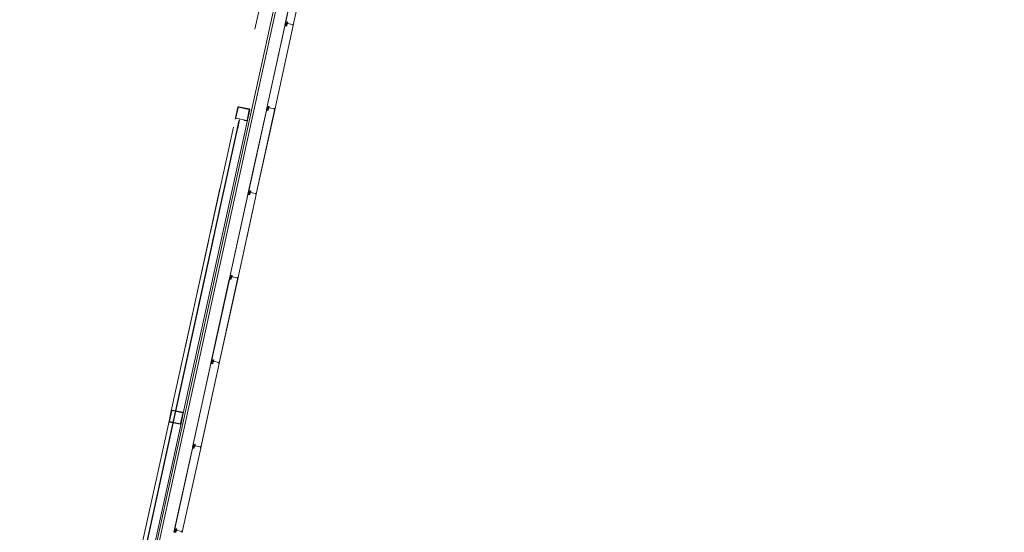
# Model space of a CAD drawing. Header units: metres. Extents: x 233012 to 233264, y 553571 to 554014.
# Tile 66 of 256: x 233053 to 233065, y 553803 to 553809. Entities that reach past the tile are written whole.
import ezdxf

# ---------------------------------------------------------------- set-up
doc = ezdxf.new("R2010")
doc.units = ezdxf.units.M
doc.linetypes.add('NLCS-HIDDEN', pattern=[4, 2, -2])
for name, color, linetype, lineweight in [('A-N---NPP', 251, 'NLCS-HIDDEN', 9), ('A-NA23_vloer', 252, 'Continuous', 0), ('A-NL$1B_3D-modellen_algemeen', 252, 'Continuous', 5), ('A-NL$1B_3D-modellen_algemeen-drsn', 252, 'Continuous', 5)]:
    doc.layers.add(name, color=color, linetype=linetype, lineweight=lineweight)

# ---------------------------------------------------------------- blocks, each defined once
blk = doc.blocks.new('NLRS_41_GM_WPB_waterslag_gen_mie - waterslag-5561632-01_Situatie')
at = {"layer": 'A-NL$1B_3D-modellen_algemeen'}
blk.add_line((36.8, -0.279), (-36.8, -0.279), dxfattribs=at)
blk = doc.blocks.new('NLRS_90_GM_groen wand_mie - NLRS_90_GM_groen wand_mie-7333995-01_Situatie')
at = {"layer": 'A-NL$1B_3D-modellen_algemeen'}
for p, q in [((-5.625, 0.15), (-5.645, 0.15)), ((-2.2, 0.15), (-5.525, 0.15)), ((-1.968, 0.15), (-2.1, 0.15)), ((1.838, 0.15), (-1.838, 0.15)), ((4.11, 0.15), (1.968, 0.15)), ((5.525, 0.15), (4.21, 0.15)), ((5.645, 0.15), (5.625, 0.15)), ((-5.645, 0), (-1.968, 0)), ((-1.838, 0), (1.838, 0)), ((1.968, 0), (5.645, 0))]:
    blk.add_line(p, q, dxfattribs=at)
for points, knots in [([(-5.785, 0.14), (-5.785, 0.141), (-5.785, 0.142), (-5.784, 0.144), (-5.784, 0.145), (-5.783, 0.146), (-5.783, 0.147), (-5.782, 0.147), (-5.781, 0.148), (-5.78, 0.149), (-5.779, 0.149), (-5.779, 0.149), (-5.777, 0.15), (-5.776, 0.15), (-5.775, 0.15)], [0, 0, 0, 0, 0.166667, 0.25, 0.333333, 0.416667, 0.458333, 0.5, 0.583333, 0.666667, 0.708333, 0.75, 0.833333, 1, 1, 1, 1]), ([(-5.775, 0.145), (-5.775, 0.145), (-5.776, 0.145), (-5.777, 0.145), (-5.777, 0.144), (-5.778, 0.144), (-5.778, 0.144), (-5.778, 0.144), (-5.779, 0.143), (-5.779, 0.143), (-5.779, 0.143), (-5.78, 0.142), (-5.78, 0.141), (-5.78, 0.14), (-5.78, 0.14)], [0, 0, 0, 0, 0.166667, 0.25, 0.333333, 0.375, 0.416667, 0.5, 0.541667, 0.583333, 0.666667, 0.75, 0.833333, 1, 1, 1, 1]), ([(-5.645, 0.15), (-5.644, 0.15), (-5.643, 0.15), (-5.641, 0.149), (-5.64, 0.149), (-5.639, 0.148), (-5.639, 0.148), (-5.638, 0.147), (-5.637, 0.147), (-5.637, 0.146), (-5.636, 0.145), (-5.636, 0.144), (-5.635, 0.142), (-5.635, 0.141), (-5.635, 0.14)], [0, 0, 0, 0, 0.166667, 0.25, 0.333333, 0.375, 0.416667, 0.5, 0.541667, 0.583333, 0.666667, 0.75, 0.833333, 1, 1, 1, 1]), ([(-5.64, 0.14), (-5.64, 0.14), (-5.64, 0.141), (-5.64, 0.142), (-5.641, 0.143), (-5.641, 0.143), (-5.641, 0.143), (-5.642, 0.144), (-5.642, 0.144), (-5.642, 0.144), (-5.643, 0.144), (-5.643, 0.145), (-5.644, 0.145), (-5.645, 0.145), (-5.645, 0.145)], [0, 0, 0, 0, 0.166667, 0.25, 0.333333, 0.416667, 0.458333, 0.5, 0.583333, 0.666667, 0.708333, 0.75, 0.833333, 1, 1, 1, 1]), ([(5.645, 0.15), (5.644, 0.15), (5.643, 0.15), (5.641, 0.149), (5.64, 0.149), (5.639, 0.148), (5.639, 0.148), (5.638, 0.147), (5.637, 0.147), (5.637, 0.146), (5.636, 0.145), (5.636, 0.144), (5.635, 0.142), (5.635, 0.141), (5.635, 0.14)], [0, 0, 0, 0, 0.166667, 0.25, 0.333333, 0.375, 0.416667, 0.5, 0.541667, 0.583333, 0.666667, 0.75, 0.833333, 1, 1, 1, 1]), ([(5.64, 0.14), (5.64, 0.14), (5.64, 0.141), (5.64, 0.142), (5.641, 0.143), (5.641, 0.143), (5.641, 0.143), (5.642, 0.144), (5.642, 0.144), (5.642, 0.144), (5.643, 0.144), (5.643, 0.145), (5.644, 0.145), (5.645, 0.145), (5.645, 0.145)], [0, 0, 0, 0, 0.166667, 0.25, 0.333333, 0.416667, 0.458333, 0.5, 0.583333, 0.666667, 0.708333, 0.75, 0.833333, 1, 1, 1, 1]), ([(5.785, 0.14), (5.785, 0.141), (5.785, 0.142), (5.784, 0.144), (5.784, 0.145), (5.783, 0.146), (5.783, 0.147), (5.782, 0.147), (5.781, 0.148), (5.78, 0.149), (5.779, 0.149), (5.779, 0.149), (5.777, 0.15), (5.776, 0.15), (5.775, 0.15)], [0, 0, 0, 0, 0.166667, 0.25, 0.333333, 0.416667, 0.458333, 0.5, 0.583333, 0.666667, 0.708333, 0.75, 0.833333, 1, 1, 1, 1]), ([(5.775, 0.145), (5.775, 0.145), (5.776, 0.145), (5.777, 0.145), (5.777, 0.144), (5.778, 0.144), (5.778, 0.144), (5.778, 0.144), (5.779, 0.143), (5.779, 0.143), (5.779, 0.143), (5.78, 0.142), (5.78, 0.141), (5.78, 0.14), (5.78, 0.14)], [0, 0, 0, 0, 0.166667, 0.25, 0.333333, 0.375, 0.416667, 0.5, 0.541667, 0.583333, 0.666667, 0.75, 0.833333, 1, 1, 1, 1]), ([(-5.775, 0), (-5.776, 0), (-5.777, 0), (-5.779, 0.001), (-5.78, 0.001), (-5.781, 0.002), (-5.781, 0.002), (-5.782, 0.003), (-5.783, 0.003), (-5.783, 0.004), (-5.784, 0.005), (-5.784, 0.006), (-5.785, 0.008), (-5.785, 0.009), (-5.785, 0.01)], [0, 0, 0, 0, 0.166667, 0.25, 0.333333, 0.375, 0.416667, 0.5, 0.541667, 0.583333, 0.666667, 0.75, 0.833333, 1, 1, 1, 1]), ([(-5.78, 0.01), (-5.78, 0.01), (-5.78, 0.009), (-5.78, 0.008), (-5.779, 0.007), (-5.779, 0.007), (-5.779, 0.007), (-5.778, 0.006), (-5.778, 0.006), (-5.778, 0.006), (-5.777, 0.006), (-5.777, 0.005), (-5.776, 0.005), (-5.775, 0.005), (-5.775, 0.005)], [0, 0, 0, 0, 0.166667, 0.25, 0.333333, 0.416667, 0.458333, 0.5, 0.583333, 0.666667, 0.708333, 0.75, 0.833333, 1, 1, 1, 1]), ([(-5.645, 0.005), (-5.645, 0.005), (-5.644, 0.005), (-5.643, 0.005), (-5.643, 0.006), (-5.642, 0.006), (-5.642, 0.006), (-5.642, 0.006), (-5.641, 0.007), (-5.641, 0.007), (-5.641, 0.007), (-5.64, 0.008), (-5.64, 0.009), (-5.64, 0.01), (-5.64, 0.01)], [0, 0, 0, 0, 0.166667, 0.25, 0.333333, 0.375, 0.416667, 0.5, 0.541667, 0.583333, 0.666667, 0.75, 0.833333, 1, 1, 1, 1]), ([(-5.635, 0.01), (-5.635, 0.009), (-5.635, 0.008), (-5.636, 0.006), (-5.636, 0.005), (-5.637, 0.004), (-5.637, 0.003), (-5.638, 0.003), (-5.639, 0.002), (-5.64, 0.001), (-5.641, 0.001), (-5.641, 0.001), (-5.643, 0), (-5.644, 0), (-5.645, 0)], [0, 0, 0, 0, 0.166667, 0.25, 0.333333, 0.416667, 0.458333, 0.5, 0.583333, 0.666667, 0.708333, 0.75, 0.833333, 1, 1, 1, 1]), ([(5.635, 0.01), (5.635, 0.009), (5.635, 0.008), (5.636, 0.006), (5.636, 0.005), (5.637, 0.004), (5.637, 0.003), (5.638, 0.003), (5.639, 0.002), (5.64, 0.001), (5.641, 0.001), (5.641, 0.001), (5.643, 0), (5.644, 0), (5.645, 0)], [0, 0, 0, 0, 0.166667, 0.25, 0.333333, 0.416667, 0.458333, 0.5, 0.583333, 0.666667, 0.708333, 0.75, 0.833333, 1, 1, 1, 1]), ([(5.645, 0.005), (5.645, 0.005), (5.644, 0.005), (5.643, 0.005), (5.643, 0.006), (5.642, 0.006), (5.642, 0.006), (5.642, 0.006), (5.641, 0.007), (5.641, 0.007), (5.641, 0.007), (5.64, 0.008), (5.64, 0.009), (5.64, 0.01), (5.64, 0.01)], [0, 0, 0, 0, 0.166667, 0.25, 0.333333, 0.375, 0.416667, 0.5, 0.541667, 0.583333, 0.666667, 0.75, 0.833333, 1, 1, 1, 1]), ([(5.78, 0.01), (5.78, 0.01), (5.78, 0.009), (5.78, 0.008), (5.779, 0.007), (5.779, 0.007), (5.779, 0.007), (5.778, 0.006), (5.778, 0.006), (5.778, 0.006), (5.777, 0.006), (5.777, 0.005), (5.776, 0.005), (5.775, 0.005), (5.775, 0.005)], [0, 0, 0, 0, 0.166667, 0.25, 0.333333, 0.416667, 0.458333, 0.5, 0.583333, 0.666667, 0.708333, 0.75, 0.833333, 1, 1, 1, 1]), ([(5.775, 0), (5.776, 0), (5.777, 0), (5.779, 0.001), (5.78, 0.001), (5.781, 0.002), (5.781, 0.002), (5.782, 0.003), (5.783, 0.003), (5.783, 0.004), (5.784, 0.005), (5.784, 0.006), (5.785, 0.008), (5.785, 0.009), (5.785, 0.01)], [0, 0, 0, 0, 0.166667, 0.25, 0.333333, 0.375, 0.416667, 0.5, 0.541667, 0.583333, 0.666667, 0.75, 0.833333, 1, 1, 1, 1])]:
    blk.add_open_spline(points, degree=3, knots=knots, dxfattribs=at)
at = {"layer": 'A-NL$1B_3D-modellen_algemeen-drsn'}
for p, q in [((-5.785, 0.14), (-5.785, 0.01)), ((-5.78, 0.01), (-5.78, 0.14)), ((-5.645, 0.15), (-5.775, 0.15)), ((-5.775, 0.145), (-5.645, 0.145)), ((-5.64, 0.14), (-5.64, 0.01)), ((-1.978, 0.14), (-1.978, 0.01)), ((-1.973, 0.01), (-1.973, 0.14)), ((-1.838, 0.15), (-1.968, 0.15)), ((-1.968, 0.145), (-1.838, 0.145)), ((-1.833, 0.14), (-1.833, 0.01)), ((-1.828, 0.01), (-1.828, 0.14)), ((1.828, 0.14), (1.828, 0.01)), ((1.833, 0.01), (1.833, 0.14)), ((1.968, 0.15), (1.838, 0.15)), ((1.838, 0.145), (1.968, 0.145)), ((1.973, 0.14), (1.973, 0.01)), ((1.978, 0.01), (1.978, 0.14)), ((5.64, 0.01), (5.64, 0.14)), ((5.775, 0.15), (5.645, 0.15)), ((5.645, 0.145), (5.775, 0.145)), ((5.78, 0.14), (5.78, 0.01)), ((5.785, 0.01), (5.785, 0.14)), ((-5.645, 0.005), (-5.775, 0.005)), ((-5.775, 0), (-5.645, 0)), ((-5.635, 0.01), (-5.635, 0.04)), ((-5.52, 0.1), (-5.63, 0.1)), ((-5.63, 0.095), (-5.52, 0.095)), ((-2.21, 0.1), (-5.515, 0.1)), ((-5.515, 0.095), (-2.21, 0.095)), ((-2.095, 0.1), (-2.205, 0.1)), ((-2.205, 0.095), (-2.095, 0.095)), ((4.1, 0.1), (-2.09, 0.1)), ((-2.09, 0.095), (4.1, 0.095)), ((-1.838, 0.005), (-1.968, 0.005)), ((-1.968, 0), (-1.838, 0)), ((1.968, 0.005), (1.838, 0.005)), ((1.838, 0), (1.968, 0)), ((4.215, 0.1), (4.105, 0.1)), ((4.105, 0.095), (4.215, 0.095)), ((5.515, 0.1), (4.22, 0.1)), ((4.22, 0.095), (5.515, 0.095)), ((5.63, 0.1), (5.52, 0.1)), ((5.52, 0.095), (5.63, 0.095)), ((5.635, 0.04), (5.635, 0.01)), ((5.775, 0.005), (5.645, 0.005)), ((5.645, 0), (5.775, 0))]:
    blk.add_line(p, q, dxfattribs=at)
for centre, radius, start, end in [((-5.775, 0.14), 0.01, 90, 180), ((-5.775, 0.14), 0.005, 90, 180), ((5.645, 0.14), 0.01, 90, 180), ((5.645, 0.14), 0.005, 90, 180), ((-5.775, 0.01), 0.005, 180, 270), ((5.775, 0.01), 0.005, 270, 0)]:
    blk.add_arc(centre, radius, start, end, dxfattribs=at)
for centre, major_axis, start_param, end_param in [((-5.645, 0.14), (-0.00561, 0.00828), 4.117241, 5.688038), ((-5.645, 0.14), (0.00028, 0.00499), 4.767717, 6.338514), ((-1.968, 0.14), (0, 0.01), 0, 1.570796), ((-1.968, 0.14), (-0.00184, 0.00465), 5.905634, 7.47643), ((-1.838, 0.14), (0.00024, 0.01), 4.736181, 6.306977), ((-1.838, 0.14), (0, 0.005), 4.712389, 6.283185), ((1.838, 0.14), (-0.00405, 0.00915), 5.866696, 7.437493), ((1.838, 0.14), (0.00166, 0.00472), 0.337371, 1.908167), ((1.968, 0.14), (0.0074, 0.00673), 5.545263, 7.116059), ((1.968, 0.14), (0.005, 0), 0, 1.570796), ((5.775, 0.14), (-0.00592, 0.00806), 4.078431, 5.649227), ((5.775, 0.14), (0, 0.005), 4.712389, 6.283185), ((-5.775, 0.01), (0, 0.01), 1.570796, 3.141593), ((-5.645, 0.01), (0.00191, 0.00462), 3.534292, 5.105088), ((-5.645, 0.01), (-0.00555, 0.00832), 2.553586, 4.124382), ((-1.968, 0.01), (0.00427, 0.00904), 2.011732, 3.582528), ((-1.968, 0.01), (0, 0.005), 1.570796, 3.141593), ((-1.838, 0.01), (0.00166, 0.00472), 3.478963, 5.049759), ((-1.838, 0.01), (0.0023, 0.00973), 3.373416, 4.944212), ((1.838, 0.01), (-0.00585, 0.00811), 0.946274, 2.51707), ((1.838, 0.01), (0, 0.005), 1.570796, 3.141593), ((1.968, 0.01), (0.005, 0), 4.712389, 6.283185), ((1.968, 0.01), (0.0077, 0.00639), 4.019664, 5.590461), ((5.645, 0.01), (0.00626, 0.0078), 2.246859, 3.817655), ((5.645, 0.01), (0.00317, 0.00387), 2.257496, 3.828292), ((5.775, 0.01), (-0.00662, 0.0075), 2.418372, 3.989168)]:
    blk.add_ellipse(centre, major_axis=major_axis, ratio=1, start_param=start_param, end_param=end_param, dxfattribs=at)

msp = doc.modelspace()

# ---------------------------------------------------------------- linework, layer by layer
at = {"layer": 'A-N---NPP', "flags": 128}
msp.add_lwpolyline([(233208.526, 553888.618), (233228.609, 553980.395), (233099.954, 554008.548), (233025.404, 553667.867), (233154.055, 553639.689), (233189.361, 553801.036), (233206.475, 553797.378), (233225.622, 553884.877)], close=True, dxfattribs=at)
at = {"layer": 'A-NA23_vloer', "flags": 128}
msp.add_lwpolyline([(233189.73, 553676.511), (233188.662, 553671.627), (233028.961, 553706.574), (233096.334, 554014.459), (233264.258, 553977.712), (233263.934, 553967.325), (233258.935, 553967.43), (233259.131, 553973.716), (233100.149, 554008.505), (233034.914, 553710.389), (233189.73, 553676.511)], dxfattribs=at)
at = {"layer": 'A-NL$1B_3D-modellen_algemeen-drsn'}
for p, q in [((233056.864, 553809.996), (233056.639, 553808.966)), ((233056.864, 553809.992), (233056.64, 553808.97)), ((233056.74, 553808.965), (233056.965, 553809.996)), ((233056.741, 553808.965), (233056.966, 553809.996)), ((233056.661, 553809.004), (233056.657, 553808.987)), ((233056.658, 553808.987), (233056.662, 553809.004)), ((233056.661, 553808.999), (233056.659, 553808.988)), ((233056.66, 553808.988), (233056.662, 553808.999)), ((233056.732, 553808.974), (233056.669, 553808.988)), ((233056.671, 553809.002), (233056.67, 553808.989)), ((233056.672, 553809.002), (233056.671, 553808.989)), ((233056.637, 553808.96), (233056.412, 553807.931)), ((233056.637, 553808.956), (233056.414, 553807.934)), ((233056.513, 553807.93), (233056.739, 553808.961)), ((233056.514, 553807.929), (233056.74, 553808.961)), ((233056.657, 553808.961), (233056.637, 553808.96)), ((233056.641, 553808.959), (233056.657, 553808.96)), ((233056.649, 553808.965), (233056.653, 553808.981)), ((233056.65, 553808.965), (233056.654, 553808.981)), ((233056.663, 553808.981), (233056.659, 553808.963)), ((233056.664, 553808.981), (233056.66, 553808.962)), ((233056.671, 553808.988), (233056.731, 553808.974)), ((233056.737, 553808.978), (233056.737, 553808.965)), ((233056.738, 553808.978), (233056.738, 553808.966)), ((233056.411, 553807.925), (233056.185, 553806.895)), ((233056.187, 553806.899), (233056.411, 553807.921)), ((233056.286, 553806.894), (233056.512, 553807.925)), ((233056.287, 553806.894), (233056.513, 553807.925)), ((233056.43, 553807.925), (233056.411, 553807.925)), ((233056.414, 553807.924), (233056.43, 553807.924)), ((233056.423, 553807.93), (233056.426, 553807.946)), ((233056.424, 553807.929), (233056.427, 553807.946)), ((233056.431, 553807.951), (233056.435, 553807.969)), ((233056.431, 553807.952), (233056.434, 553807.969)), ((233056.435, 553807.963), (233056.432, 553807.953)), ((233056.437, 553807.946), (233056.432, 553807.927)), ((233056.433, 553807.952), (233056.436, 553807.963)), ((233056.437, 553807.946), (233056.433, 553807.927)), ((233056.506, 553807.939), (233056.442, 553807.953)), ((233056.445, 553807.967), (233056.443, 553807.954)), ((233056.444, 553807.954), (233056.446, 553807.967)), ((233056.444, 553807.952), (233056.505, 553807.939)), ((233056.511, 553807.942), (233056.511, 553807.93)), ((233056.512, 553807.93), (233056.512, 553807.942)), ((233056.184, 553806.889), (233055.959, 553805.86)), ((233056.184, 553806.885), (233055.961, 553805.863)), ((233056.286, 553806.89), (233056.06, 553805.859)), ((233056.17, 553806.359), (233056.286, 553806.89)), ((233056.203, 553806.89), (233056.184, 553806.889)), ((233056.188, 553806.888), (233056.203, 553806.889)), ((233056.2, 553806.91), (233056.196, 553806.894)), ((233056.197, 553806.894), (233056.201, 553806.91)), ((233056.204, 553806.916), (233056.208, 553806.933)), ((233056.205, 553806.916), (233056.209, 553806.933)), ((233056.208, 553806.928), (233056.206, 553806.917)), ((233056.21, 553806.91), (233056.206, 553806.892)), ((233056.209, 553806.928), (233056.207, 553806.917)), ((233056.211, 553806.91), (233056.207, 553806.891)), ((233056.218, 553806.931), (233056.216, 553806.918)), ((233056.279, 553806.903), (233056.216, 553806.917)), ((233056.217, 553806.918), (233056.219, 553806.931)), ((233056.218, 553806.917), (233056.278, 553806.903)), ((233056.284, 553806.907), (233056.284, 553806.894)), ((233056.285, 553806.907), (233056.285, 553806.895)), ((233056.061, 553805.858), (233056.138, 553806.212)), ((233055.957, 553805.854), (233055.732, 553804.824)), ((233056.059, 553805.854), (233055.833, 553804.823)), ((233055.834, 553804.823), (233056.06, 553805.854)), ((233055.977, 553805.854), (233055.957, 553805.854)), ((233055.977, 553805.853), (233055.961, 553805.853)), ((233055.973, 553805.875), (233055.969, 553805.859)), ((233055.97, 553805.858), (233055.974, 553805.875)), ((233055.981, 553805.898), (233055.977, 553805.881)), ((233055.978, 553805.88), (233055.982, 553805.898)), ((233055.982, 553805.892), (233055.979, 553805.882)), ((233055.983, 553805.875), (233055.979, 553805.856)), ((233055.983, 553805.892), (233055.98, 553805.881)), ((233055.98, 553805.856), (233055.984, 553805.875)), ((233056.052, 553805.868), (233055.989, 553805.882)), ((233055.991, 553805.896), (233055.99, 553805.883)), ((233055.991, 553805.883), (233055.992, 553805.896)), ((233055.991, 553805.881), (233056.051, 553805.868)), ((233056.058, 553805.871), (233056.057, 553805.859)), ((233056.059, 553805.871), (233056.058, 553805.859)), ((233055.958, 553805.85), (233055.734, 553804.828)), ((233055.731, 553804.818), (233055.506, 553803.789)), ((233055.507, 553803.792), (233055.731, 553804.814)), ((233055.832, 553804.819), (233055.607, 553803.788)), ((233055.608, 553803.787), (233055.833, 553804.819)), ((233055.75, 553804.819), (233055.731, 553804.818)), ((233055.75, 553804.818), (233055.734, 553804.817)), ((233055.746, 553804.839), (233055.743, 553804.823)), ((233055.744, 553804.823), (233055.747, 553804.839)), ((233055.754, 553804.862), (233055.751, 553804.845)), ((233055.752, 553804.845), (233055.755, 553804.862)), ((233055.755, 553804.857), (233055.753, 553804.846)), ((233055.757, 553804.839), (233055.753, 553804.821)), ((233055.756, 553804.857), (233055.754, 553804.846)), ((233055.758, 553804.839), (233055.754, 553804.82)), ((233055.826, 553804.832), (233055.762, 553804.846)), ((233055.765, 553804.86), (233055.763, 553804.847)), ((233055.766, 553804.86), (233055.764, 553804.847)), ((233055.764, 553804.846), (233055.825, 553804.832)), ((233055.831, 553804.836), (233055.831, 553804.823)), ((233055.832, 553804.824), (233055.832, 553804.836)), ((233055.52, 553803.804), (233055.516, 553803.788)), ((233055.517, 553803.787), (233055.521, 553803.804)), ((233055.524, 553803.81), (233055.528, 553803.827)), ((233055.525, 553803.809), (233055.529, 553803.827)), ((233055.528, 553803.821), (233055.526, 553803.811)), ((233055.53, 553803.804), (233055.526, 553803.785)), ((233055.527, 553803.81), (233055.529, 553803.821)), ((233055.531, 553803.804), (233055.527, 553803.785)), ((233055.599, 553803.797), (233055.536, 553803.811)), ((233055.538, 553803.825), (233055.537, 553803.812)), ((233055.539, 553803.825), (233055.538, 553803.812)), ((233055.538, 553803.81), (233055.598, 553803.797)), ((233055.504, 553803.783), (233055.279, 553802.753)), ((233055.504, 553803.779), (233055.281, 553802.757)), ((233055.606, 553803.783), (233055.38, 553802.752)), ((233055.381, 553802.752), (233055.607, 553803.783)), ((233055.524, 553803.783), (233055.504, 553803.783)), ((233055.508, 553803.782), (233055.524, 553803.782)), ((233055.604, 553803.8), (233055.604, 553803.788)), ((233055.605, 553803.8), (233055.605, 553803.788)), ((233055.29, 553802.752), (233055.293, 553802.769)), ((233055.291, 553802.752), (233055.294, 553802.768)), ((233055.298, 553802.774), (233055.301, 553802.791)), ((233055.299, 553802.774), (233055.302, 553802.791)), ((233055.302, 553802.786), (233055.299, 553802.775)), ((233055.304, 553802.768), (233055.299, 553802.75)), ((233055.3, 553802.775), (233055.303, 553802.786)), ((233055.305, 553802.768), (233055.3, 553802.749)), ((233055.373, 553802.761), (233055.309, 553802.775)), ((233055.312, 553802.789), (233055.31, 553802.776)), ((233055.311, 553802.776), (233055.313, 553802.789)), ((233055.311, 553802.775), (233055.372, 553802.761)), ((233055.378, 553802.765), (233055.378, 553802.752)), ((233055.379, 553802.765), (233055.379, 553802.753))]:
    msp.add_line(p, q, dxfattribs=at)
for centre, major_axis, start_param, end_param in [((233056.662, 553808.987), (0.00316, 0.00052), 2.764345, 4.299093), ((233056.664, 553809.003), (0.00116, 0.0033), 0.122489, 1.693286), ((233056.664, 553809.003), (0.00116, 0.0033), 0.122489, 1.693286), ((233056.664, 553808.998), (0.00306, 0.00094), 1.055608, 2.626404), ((233056.664, 553809.003), (0.00192, 0.0016), 0.662909, 2.233706), ((233056.664, 553808.998), (0.00219, 0.00023), 1.249046, 2.819842), ((233056.664, 553808.998), (0.00219, 0.00023), 1.249046, 2.819842), ((233056.666, 553808.998), (0.00246, -0.00204), 0.564994, 2.048524), ((233056.666, 553808.998), (0.00131, 0.00177), 5.221733, 6.705263), ((233056.666, 553808.998), (0.00072, 0.00208), 4.916898, 6.400428), ((233056.671, 553808.99), (0.00077, 0.00341), 1.664264, 2.402198), ((233056.671, 553808.99), (0.0035, -0.00012), 3.048082, 3.786017), ((233056.671, 553808.99), (0.00199, 0.00152), 2.360264, 3.114134), ((233056.669, 553809.002), (0.00137, 0.00209), 5.162977, 6.646507), ((233056.671, 553808.989), (0.00061, -0.00153), 4.202447, 5.685977), ((233056.669, 553809.002), (-0.00014, -0.0035), 1.481303, 2.964833), ((233056.669, 553809.002), (0.00145, 0.00319), 5.011082, 6.494612), ((233056.671, 553808.989), (0.000586, -0.000281), 3.460683, 4.944212), ((233056.671, 553808.989), (0.000142, -0.000634), 4.363322, 5.846852), ((233056.641, 553808.955), (0.00298, 0.00267), 0.931354, 2.19532), ((233056.641, 553808.955), (0.00203, -0.00344), 2.699863, 3.963829), ((233056.644, 553808.969), (0.0042, 0.00007), 2.909966, 4.217373), ((233056.644, 553808.969), (0.00345, -0.0024), 3.534291, 4.841698), ((233056.647, 553808.965), (0.00151, -0.00282), 5.313654, 7.14784), ((233056.647, 553808.965), (0.0017, -0.0014), 4.924274, 6.758459), ((233056.647, 553808.965), (0.00081, -0.00205), 5.42827, 7.262456), ((233056.656, 553808.981), (0.00188, -0.00295), 3.371735, 3.930592), ((233056.656, 553808.981), (-0.00016, -0.0035), 3.985195, 4.544052), ((233056.656, 553808.981), (0.00108, -0.00225), 3.490623, 4.04948), ((233056.655, 553808.988), (0.00315, -0.00056), 5.686243, 6.2451), ((233056.655, 553808.988), (0.00189, -0.00113), 6.046079, 6.604935), ((233056.655, 553808.988), (0.00144, -0.00166), 0.083893, 0.64275), ((233056.657, 553808.963), (0.00225, 0.00108), 4.29038, 5.620278), ((233056.657, 553808.963), (0.00143, -0.0032), 5.888446, 7.218344), ((233056.657, 553808.963), (0.00275, 0.00217), 4.069193, 5.39909), ((233056.662, 553808.987), (0.00218, 0.00029), 2.796726, 4.331349), ((233056.662, 553808.987), (0.0022, -0.00005), 2.951707, 4.48633), ((233056.661, 553808.982), (-0.0004, -0.00247), 1.517566, 3.052924), ((233056.661, 553808.982), (0.00138, 0.00322), 4.902642, 6.438001), ((233056.661, 553808.982), (0.00212, -0.00278), 0.704419, 2.239778), ((233056.731, 553808.975), (0.000794, -0.000608), 5.150418, 6.721214), ((233056.732, 553808.975), (0.000884, -0.000467), 4.982599, 6.553395), ((233056.735, 553808.978), (0.00069, 0.00186), 0.040866, 1.709453), ((233056.735, 553808.978), (0.00031, 0.00126), 4.933576, 7.877773), ((233056.737, 553808.965), (0.0027, -0.0013), 2.472128, 4.943664), ((233056.737, 553808.965), (0.00299, -0.00023), 2.099436, 4.570971), ((233056.735, 553808.978), (0.000034, -0.000291), 1.43767, 4.381867), ((233056.735, 553808.978), (0.000102, -0.000275), 1.198998, 4.143195), ((233056.737, 553808.965), (0.00199, -0.00017), 2.107302, 4.578591), ((233056.735, 553808.978), (0.00045, -0.00195), 1.326327, 2.798059), ((233056.736, 553808.968), (0.000994, -0.000113), 5.278694, 6.377924), ((233056.739, 553808.966), (0.00164, 0.00075), 2.825219, 5.469697), ((233056.739, 553808.966), (0.000791, -0.000117), 3.465414, 5.959476), ((233056.739, 553808.966), (0.000584, 0.000547), 2.566065, 5.060127), ((233056.738, 553808.961), (0.00145, 0.00138), 5.307534, 6.87833), ((233056.738, 553808.961), (0.000016, -0.001), 1.338972, 2.909768), ((233056.738, 553808.961), (0.000016, -0.001), 1.338972, 2.909768), ((233056.415, 553807.92), (0.00298, 0.00267), 0.931354, 2.19532), ((233056.415, 553807.92), (0.00203, -0.00344), 2.699863, 3.963829), ((233056.418, 553807.934), (0.0042, 0.00007), 2.909966, 4.217373), ((233056.418, 553807.934), (0.00345, -0.0024), 3.534291, 4.841698), ((233056.42, 553807.93), (0.0017, -0.0014), 4.924274, 6.758459), ((233056.42, 553807.93), (0.00081, -0.00205), 5.42827, 7.262456), ((233056.42, 553807.93), (0.00151, -0.00282), 5.313654, 7.14784), ((233056.43, 553807.945), (0.00188, -0.00295), 3.371735, 3.930592), ((233056.43, 553807.945), (-0.00016, -0.0035), 3.985195, 4.544052), ((233056.43, 553807.945), (0.00108, -0.00225), 3.490623, 4.04948), ((233056.428, 553807.952), (0.00189, -0.00113), 6.046079, 6.604935), ((233056.428, 553807.952), (0.00144, -0.00166), 0.083893, 0.64275), ((233056.43, 553807.928), (0.00225, 0.00108), 4.29038, 5.620278), ((233056.43, 553807.928), (0.00143, -0.0032), 5.888446, 7.218344), ((233056.43, 553807.928), (0.00275, 0.00217), 4.069193, 5.39909), ((233056.428, 553807.952), (0.00315, -0.00056), 5.686243, 6.2451), ((233056.435, 553807.952), (0.00316, 0.00052), 2.764345, 4.299093), ((233056.435, 553807.952), (0.00218, 0.00029), 2.796726, 4.331349), ((233056.435, 553807.952), (0.0022, -0.00005), 2.951707, 4.48633), ((233056.438, 553807.968), (0.00116, 0.0033), 0.122489, 1.693286), ((233056.438, 553807.968), (0.00116, 0.0033), 0.122489, 1.693286), ((233056.438, 553807.968), (0.00192, 0.0016), 0.662909, 2.233706), ((233056.438, 553807.963), (0.00306, 0.00094), 1.055608, 2.626404), ((233056.434, 553807.946), (0.00138, 0.00322), 4.902642, 6.438001), ((233056.434, 553807.946), (0.00212, -0.00278), 0.704419, 2.239778), ((233056.434, 553807.946), (-0.0004, -0.00247), 1.517566, 3.052924), ((233056.438, 553807.963), (0.00219, 0.00023), 1.249046, 2.819842), ((233056.438, 553807.963), (0.00219, 0.00023), 1.249046, 2.819842), ((233056.44, 553807.962), (0.00246, -0.00204), 0.564994, 2.048524), ((233056.44, 553807.962), (0.00131, 0.00177), 5.221733, 6.705263), ((233056.44, 553807.962), (0.00072, 0.00208), 4.916898, 6.400428), ((233056.444, 553807.954), (0.00077, 0.00341), 1.664264, 2.402198), ((233056.444, 553807.954), (0.0035, -0.00012), 3.048082, 3.786017), ((233056.444, 553807.954), (0.00199, 0.00152), 2.360264, 3.114134), ((233056.442, 553807.967), (-0.00014, -0.0035), 1.481303, 2.964833), ((233056.442, 553807.967), (0.00145, 0.00319), 5.011082, 6.494612), ((233056.442, 553807.967), (0.00137, 0.00209), 5.162977, 6.646507), ((233056.445, 553807.954), (0.00061, -0.00153), 4.202447, 5.685977), ((233056.445, 553807.954), (0.000586, -0.000281), 3.460683, 4.944212), ((233056.445, 553807.954), (0.000142, -0.000634), 4.363322, 5.846852), ((233056.505, 553807.94), (0.000794, -0.000608), 5.150418, 6.721214), ((233056.508, 553807.943), (0.00069, 0.00186), 0.040866, 1.709453), ((233056.506, 553807.94), (0.000884, -0.000467), 4.982599, 6.553395), ((233056.51, 553807.93), (0.0027, -0.0013), 2.472128, 4.943664), ((233056.51, 553807.93), (0.00299, -0.00023), 2.099436, 4.570971), ((233056.509, 553807.942), (0.00031, 0.00126), 4.933576, 7.877773), ((233056.51, 553807.93), (0.00199, -0.00017), 2.107302, 4.578591), ((233056.509, 553807.942), (0.00045, -0.00195), 1.326327, 2.798059), ((233056.509, 553807.942), (0.000034, -0.000291), 1.43767, 4.381867), ((233056.509, 553807.942), (0.000102, -0.000275), 1.198998, 4.143195), ((233056.509, 553807.933), (0.000994, -0.000113), 5.278694, 6.377924), ((233056.512, 553807.93), (0.00164, 0.00075), 2.825219, 5.469697), ((233056.511, 553807.926), (0.000016, -0.001), 1.338972, 2.909768), ((233056.511, 553807.926), (0.000016, -0.001), 1.338972, 2.909768), ((233056.512, 553807.93), (0.000791, -0.000117), 3.465414, 5.959476), ((233056.512, 553807.93), (0.000584, 0.000547), 2.566065, 5.060127), ((233056.511, 553807.926), (0.00145, 0.00138), 5.307534, 6.87833), ((233056.188, 553806.884), (0.00298, 0.00267), 0.931354, 2.19532), ((233056.188, 553806.884), (0.00203, -0.00344), 2.699863, 3.963829), ((233056.191, 553806.898), (0.0042, 0.00007), 2.909966, 4.217373), ((233056.191, 553806.898), (0.00345, -0.0024), 3.534291, 4.841698), ((233056.194, 553806.894), (0.00151, -0.00282), 5.313654, 7.14784), ((233056.194, 553806.894), (0.0017, -0.0014), 4.924274, 6.758459), ((233056.194, 553806.894), (0.00081, -0.00205), 5.42827, 7.262456), ((233056.203, 553806.91), (0.00188, -0.00295), 3.371735, 3.930592), ((233056.203, 553806.91), (-0.00016, -0.0035), 3.985195, 4.544052), ((233056.203, 553806.91), (0.00108, -0.00225), 3.490623, 4.04948), ((233056.202, 553806.917), (0.00189, -0.00113), 6.046079, 6.604935), ((233056.202, 553806.917), (0.00144, -0.00166), 0.083893, 0.64275), ((233056.203, 553806.892), (0.00225, 0.00108), 4.29038, 5.620278), ((233056.203, 553806.892), (0.00143, -0.0032), 5.888446, 7.218344), ((233056.203, 553806.892), (0.00275, 0.00217), 4.069193, 5.39909), ((233056.202, 553806.917), (0.00315, -0.00056), 5.686243, 6.2451), ((233056.209, 553806.916), (0.00316, 0.00052), 2.764345, 4.299093), ((233056.209, 553806.916), (0.00218, 0.00029), 2.796726, 4.331349), ((233056.209, 553806.916), (0.0022, -0.00005), 2.951707, 4.48633), ((233056.211, 553806.932), (0.00116, 0.0033), 0.122489, 1.693286), ((233056.211, 553806.932), (0.00116, 0.0033), 0.122489, 1.693286), ((233056.211, 553806.927), (0.00306, 0.00094), 1.055608, 2.626404), ((233056.207, 553806.911), (0.00138, 0.00322), 4.902642, 6.438001), ((233056.207, 553806.911), (0.00212, -0.00278), 0.704419, 2.239778), ((233056.207, 553806.911), (-0.0004, -0.00247), 1.517566, 3.052924), ((233056.211, 553806.932), (0.00192, 0.0016), 0.662909, 2.233706), ((233056.211, 553806.927), (0.00219, 0.00023), 1.249046, 2.819842), ((233056.211, 553806.927), (0.00219, 0.00023), 1.249046, 2.819842), ((233056.213, 553806.927), (0.00131, 0.00177), 5.221733, 6.705263), ((233056.213, 553806.927), (0.00072, 0.00208), 4.916898, 6.400428), ((233056.213, 553806.927), (0.00246, -0.00204), 0.564994, 2.048524), ((233056.218, 553806.919), (0.00077, 0.00341), 1.664264, 2.402198), ((233056.218, 553806.919), (0.0035, -0.00012), 3.048082, 3.786017), ((233056.218, 553806.919), (0.00199, 0.00152), 2.360264, 3.114134), ((233056.216, 553806.931), (-0.00014, -0.0035), 1.481303, 2.964833), ((233056.216, 553806.931), (0.00145, 0.00319), 5.011082, 6.494612), ((233056.216, 553806.931), (0.00137, 0.00209), 5.162977, 6.646507), ((233056.218, 553806.918), (0.00061, -0.00153), 4.202447, 5.685977), ((233056.218, 553806.918), (0.000586, -0.000281), 3.460683, 4.944212), ((233056.218, 553806.918), (0.000142, -0.000634), 4.363322, 5.846852), ((233056.278, 553806.904), (0.000794, -0.000608), 5.150418, 6.721214), ((233056.279, 553806.904), (0.000884, -0.000467), 4.982599, 6.553395), ((233056.282, 553806.907), (0.00069, 0.00186), 0.040866, 1.709453), ((233056.282, 553806.907), (0.00031, 0.00126), 4.933576, 7.877773), ((233056.284, 553806.894), (0.0027, -0.0013), 2.472128, 4.943664), ((233056.284, 553806.894), (0.00299, -0.00023), 2.099436, 4.570971), ((233056.282, 553806.907), (0.00045, -0.00195), 1.326327, 2.798059), ((233056.282, 553806.907), (0.000034, -0.000291), 1.43767, 4.381867), ((233056.282, 553806.907), (0.000102, -0.000275), 1.198998, 4.143195), ((233056.284, 553806.894), (0.00199, -0.00017), 2.107302, 4.578591), ((233056.282, 553806.897), (0.000994, -0.000113), 5.278694, 6.377924), ((233056.286, 553806.895), (0.00164, 0.00075), 2.825219, 5.469697), ((233056.286, 553806.895), (0.000791, -0.000117), 3.465414, 5.959476), ((233056.286, 553806.895), (0.000584, 0.000547), 2.566065, 5.060127), ((233056.285, 553806.89), (0.00145, 0.00138), 5.307534, 6.87833), ((233056.285, 553806.89), (0.000016, -0.001), 1.338972, 2.909768), ((233056.285, 553806.89), (0.000016, -0.001), 1.338972, 2.909768), ((233055.961, 553805.849), (0.00298, 0.00267), 0.931354, 2.19532), ((233055.961, 553805.849), (0.00203, -0.00344), 2.699863, 3.963829), ((233055.965, 553805.863), (0.0042, 0.00007), 2.909966, 4.217373), ((233055.965, 553805.863), (0.00345, -0.0024), 3.534291, 4.841698), ((233055.967, 553805.859), (0.0017, -0.0014), 4.924274, 6.758459), ((233055.967, 553805.859), (0.00081, -0.00205), 5.42827, 7.262456), ((233055.967, 553805.859), (0.00151, -0.00282), 5.313654, 7.14784), ((233055.976, 553805.874), (0.00188, -0.00295), 3.371735, 3.930592), ((233055.976, 553805.874), (-0.00016, -0.0035), 3.985195, 4.544052), ((233055.976, 553805.874), (0.00108, -0.00225), 3.490623, 4.04948), ((233055.975, 553805.881), (0.00189, -0.00113), 6.046079, 6.604935), ((233055.975, 553805.881), (0.00144, -0.00166), 0.083893, 0.64275), ((233055.975, 553805.881), (0.00315, -0.00056), 5.686243, 6.2451), ((233055.977, 553805.857), (0.00225, 0.00108), 4.29038, 5.620278), ((233055.977, 553805.857), (0.00143, -0.0032), 5.888446, 7.218344), ((233055.977, 553805.857), (0.00275, 0.00217), 4.069193, 5.39909), ((233055.982, 553805.881), (0.00316, 0.00052), 2.764345, 4.299093), ((233055.982, 553805.881), (0.00218, 0.00029), 2.796726, 4.331349), ((233055.982, 553805.881), (0.0022, -0.00005), 2.951707, 4.48633), ((233055.984, 553805.897), (0.00116, 0.0033), 0.122489, 1.693286), ((233055.984, 553805.897), (0.00116, 0.0033), 0.122489, 1.693286), ((233055.984, 553805.897), (0.00192, 0.0016), 0.662909, 2.233706), ((233055.985, 553805.892), (0.00306, 0.00094), 1.055608, 2.626404), ((233055.981, 553805.875), (0.00138, 0.00322), 4.902642, 6.438001), ((233055.981, 553805.875), (0.00212, -0.00278), 0.704419, 2.239778), ((233055.981, 553805.875), (-0.0004, -0.00247), 1.517566, 3.052924), ((233055.985, 553805.892), (0.00219, 0.00023), 1.249046, 2.819842), ((233055.985, 553805.892), (0.00219, 0.00023), 1.249046, 2.819842), ((233055.986, 553805.891), (0.00246, -0.00204), 0.564994, 2.048524), ((233055.986, 553805.891), (0.00131, 0.00177), 5.221733, 6.705263), ((233055.986, 553805.891), (0.00072, 0.00208), 4.916898, 6.400428), ((233055.991, 553805.883), (0.00077, 0.00341), 1.664264, 2.402198), ((233055.991, 553805.883), (0.0035, -0.00012), 3.048082, 3.786017), ((233055.991, 553805.883), (0.00199, 0.00152), 2.360264, 3.114134), ((233055.989, 553805.896), (-0.00014, -0.0035), 1.481303, 2.964833), ((233055.989, 553805.896), (0.00145, 0.00319), 5.011082, 6.494612), ((233055.989, 553805.896), (0.00137, 0.00209), 5.162977, 6.646507), ((233055.991, 553805.883), (0.00061, -0.00153), 4.202447, 5.685977), ((233055.991, 553805.883), (0.000586, -0.000281), 3.460683, 4.944212), ((233055.991, 553805.883), (0.000142, -0.000634), 4.363322, 5.846852), ((233056.052, 553805.869), (0.000794, -0.000608), 5.150418, 6.721214), ((233056.053, 553805.869), (0.000884, -0.000467), 4.982599, 6.553395), ((233056.055, 553805.872), (0.00069, 0.00186), 0.040866, 1.709453), ((233056.056, 553805.871), (0.00031, 0.00126), 4.933576, 7.877773), ((233056.057, 553805.859), (0.0027, -0.0013), 2.472128, 4.943664), ((233056.057, 553805.859), (0.00299, -0.00023), 2.099436, 4.570971), ((233056.056, 553805.871), (0.000034, -0.000291), 1.43767, 4.381867), ((233056.056, 553805.871), (0.000102, -0.000275), 1.198998, 4.143195), ((233056.057, 553805.859), (0.00199, -0.00017), 2.107302, 4.578591), ((233056.056, 553805.872), (0.00045, -0.00195), 1.326327, 2.798059), ((233056.056, 553805.862), (0.000994, -0.000113), 5.278694, 6.377924), ((233056.059, 553805.859), (0.00164, 0.00075), 2.825219, 5.469697), ((233056.059, 553805.859), (0.000791, -0.000117), 3.465414, 5.959476), ((233056.059, 553805.859), (0.000584, 0.000547), 2.566065, 5.060127), ((233056.058, 553805.855), (0.00145, 0.00138), 5.307534, 6.87833), ((233056.058, 553805.855), (0.000016, -0.001), 1.338972, 2.909768), ((233056.058, 553805.855), (0.000016, -0.001), 1.338972, 2.909768), ((233055.735, 553804.813), (0.00298, 0.00267), 0.931354, 2.19532), ((233055.735, 553804.813), (0.00203, -0.00344), 2.699863, 3.963829), ((233055.738, 553804.827), (0.0042, 0.00007), 2.909966, 4.217373), ((233055.738, 553804.827), (0.00345, -0.0024), 3.534291, 4.841698), ((233055.741, 553804.823), (0.00151, -0.00282), 5.313654, 7.14784), ((233055.741, 553804.823), (0.0017, -0.0014), 4.924274, 6.758459), ((233055.741, 553804.823), (0.00081, -0.00205), 5.42827, 7.262456), ((233055.75, 553804.839), (0.00188, -0.00295), 3.371735, 3.930592), ((233055.75, 553804.839), (-0.00016, -0.0035), 3.985195, 4.544052), ((233055.75, 553804.839), (0.00108, -0.00225), 3.490623, 4.04948), ((233055.749, 553804.846), (0.00189, -0.00113), 6.046079, 6.604935), ((233055.749, 553804.846), (0.00144, -0.00166), 0.083893, 0.64275), ((233055.75, 553804.821), (0.00225, 0.00108), 4.29038, 5.620278), ((233055.75, 553804.821), (0.00143, -0.0032), 5.888446, 7.218344), ((233055.75, 553804.821), (0.00275, 0.00217), 4.069193, 5.39909), ((233055.749, 553804.846), (0.00315, -0.00056), 5.686243, 6.2451), ((233055.756, 553804.845), (0.00316, 0.00052), 2.764345, 4.299093), ((233055.756, 553804.845), (0.00218, 0.00029), 2.796726, 4.331349), ((233055.756, 553804.845), (0.0022, -0.00005), 2.951707, 4.48633), ((233055.758, 553804.861), (0.00116, 0.0033), 0.122489, 1.693286), ((233055.758, 553804.861), (0.00116, 0.0033), 0.122489, 1.693286), ((233055.758, 553804.861), (0.00192, 0.0016), 0.662909, 2.233706), ((233055.758, 553804.856), (0.00306, 0.00094), 1.055608, 2.626404), ((233055.754, 553804.84), (0.00138, 0.00322), 4.902642, 6.438001), ((233055.754, 553804.84), (0.00212, -0.00278), 0.704419, 2.239778), ((233055.754, 553804.84), (-0.0004, -0.00247), 1.517566, 3.052924), ((233055.758, 553804.856), (0.00219, 0.00023), 1.249046, 2.819842), ((233055.758, 553804.856), (0.00219, 0.00023), 1.249046, 2.819842), ((233055.76, 553804.856), (0.00246, -0.00204), 0.564994, 2.048524), ((233055.76, 553804.856), (0.00131, 0.00177), 5.221733, 6.705263), ((233055.76, 553804.856), (0.00072, 0.00208), 4.916898, 6.400428), ((233055.764, 553804.848), (0.00077, 0.00341), 1.664264, 2.402198), ((233055.764, 553804.848), (0.0035, -0.00012), 3.048082, 3.786017), ((233055.764, 553804.848), (0.00199, 0.00152), 2.360264, 3.114134), ((233055.762, 553804.861), (-0.00014, -0.0035), 1.481303, 2.964833), ((233055.762, 553804.861), (0.00145, 0.00319), 5.011082, 6.494612), ((233055.762, 553804.861), (0.00137, 0.00209), 5.162977, 6.646507), ((233055.765, 553804.847), (0.00061, -0.00153), 4.202447, 5.685977), ((233055.765, 553804.847), (0.000586, -0.000281), 3.460683, 4.944212), ((233055.765, 553804.847), (0.000142, -0.000634), 4.363322, 5.846852), ((233055.825, 553804.833), (0.000794, -0.000608), 5.150418, 6.721214), ((233055.826, 553804.833), (0.000884, -0.000467), 4.982599, 6.553395), ((233055.829, 553804.836), (0.00069, 0.00186), 0.040866, 1.709453), ((233055.83, 553804.823), (0.0027, -0.0013), 2.472128, 4.943664), ((233055.83, 553804.823), (0.00299, -0.00023), 2.099436, 4.570971), ((233055.829, 553804.836), (0.00031, 0.00126), 4.933576, 7.877773), ((233055.83, 553804.823), (0.00199, -0.00017), 2.107302, 4.578591), ((233055.829, 553804.836), (0.00045, -0.00195), 1.326327, 2.798059), ((233055.829, 553804.836), (0.000034, -0.000291), 1.43767, 4.381867), ((233055.829, 553804.836), (0.000102, -0.000275), 1.198998, 4.143195), ((233055.829, 553804.826), (0.000994, -0.000113), 5.278694, 6.377924), ((233055.833, 553804.824), (0.00164, 0.00075), 2.825219, 5.469697), ((233055.833, 553804.824), (0.000791, -0.000117), 3.465414, 5.959476), ((233055.833, 553804.824), (0.000584, 0.000547), 2.566065, 5.060127), ((233055.831, 553804.819), (0.00145, 0.00138), 5.307534, 6.87833), ((233055.831, 553804.819), (0.000016, -0.001), 1.338972, 2.909768), ((233055.831, 553804.819), (0.000016, -0.001), 1.338972, 2.909768), ((233055.523, 553803.803), (0.00188, -0.00295), 3.371735, 3.930592), ((233055.523, 553803.803), (-0.00016, -0.0035), 3.985195, 4.544052), ((233055.523, 553803.803), (0.00108, -0.00225), 3.490623, 4.04948), ((233055.522, 553803.81), (0.00189, -0.00113), 6.046079, 6.604935), ((233055.522, 553803.81), (0.00144, -0.00166), 0.083893, 0.64275), ((233055.522, 553803.81), (0.00315, -0.00056), 5.686243, 6.2451), ((233055.529, 553803.81), (0.00316, 0.00052), 2.764345, 4.299093), ((233055.529, 553803.81), (0.00218, 0.00029), 2.796726, 4.331349), ((233055.529, 553803.81), (0.0022, -0.00005), 2.951707, 4.48633), ((233055.531, 553803.826), (0.00116, 0.0033), 0.122489, 1.693286), ((233055.531, 553803.826), (0.00116, 0.0033), 0.122489, 1.693286), ((233055.531, 553803.821), (0.00306, 0.00094), 1.055608, 2.626404), ((233055.528, 553803.804), (-0.0004, -0.00247), 1.517566, 3.052924), ((233055.531, 553803.826), (0.00192, 0.0016), 0.662909, 2.233706), ((233055.531, 553803.821), (0.00219, 0.00023), 1.249046, 2.819842), ((233055.531, 553803.821), (0.00219, 0.00023), 1.249046, 2.819842), ((233055.528, 553803.804), (0.00138, 0.00322), 4.902642, 6.438001), ((233055.528, 553803.804), (0.00212, -0.00278), 0.704419, 2.239778), ((233055.533, 553803.82), (0.00246, -0.00204), 0.564994, 2.048524), ((233055.533, 553803.82), (0.00131, 0.00177), 5.221733, 6.705263), ((233055.533, 553803.82), (0.00072, 0.00208), 4.916898, 6.400428), ((233055.538, 553803.812), (0.00077, 0.00341), 1.664264, 2.402198), ((233055.538, 553803.812), (0.0035, -0.00012), 3.048082, 3.786017), ((233055.538, 553803.812), (0.00199, 0.00152), 2.360264, 3.114134), ((233055.536, 553803.825), (0.00137, 0.00209), 5.162977, 6.646507), ((233055.536, 553803.825), (-0.00014, -0.0035), 1.481303, 2.964833), ((233055.536, 553803.825), (0.00145, 0.00319), 5.011082, 6.494612), ((233055.538, 553803.812), (0.00061, -0.00153), 4.202447, 5.685977), ((233055.538, 553803.812), (0.000586, -0.000281), 3.460683, 4.944212), ((233055.538, 553803.812), (0.000142, -0.000634), 4.363322, 5.846852), ((233055.602, 553803.801), (0.00069, 0.00186), 0.040866, 1.709453), ((233055.602, 553803.8), (0.00031, 0.00126), 4.933576, 7.877773), ((233055.602, 553803.801), (0.00045, -0.00195), 1.326327, 2.798059), ((233055.508, 553803.778), (0.00298, 0.00267), 0.931354, 2.19532), ((233055.508, 553803.778), (0.00203, -0.00344), 2.699863, 3.963829), ((233055.511, 553803.792), (0.0042, 0.00007), 2.909966, 4.217373), ((233055.511, 553803.792), (0.00345, -0.0024), 3.534291, 4.841698), ((233055.514, 553803.788), (0.0017, -0.0014), 4.924274, 6.758459), ((233055.514, 553803.788), (0.00081, -0.00205), 5.42827, 7.262456), ((233055.514, 553803.788), (0.00151, -0.00282), 5.313654, 7.14784), ((233055.524, 553803.786), (0.00225, 0.00108), 4.29038, 5.620278), ((233055.524, 553803.786), (0.00143, -0.0032), 5.888446, 7.218344), ((233055.524, 553803.786), (0.00275, 0.00217), 4.069193, 5.39909), ((233055.598, 553803.798), (0.000794, -0.000608), 5.150418, 6.721214), ((233055.6, 553803.798), (0.000884, -0.000467), 4.982599, 6.553395), ((233055.604, 553803.788), (0.0027, -0.0013), 2.472128, 4.943664), ((233055.604, 553803.788), (0.00299, -0.00023), 2.099436, 4.570971), ((233055.602, 553803.8), (0.000034, -0.000291), 1.43767, 4.381867), ((233055.602, 553803.8), (0.000102, -0.000275), 1.198998, 4.143195), ((233055.604, 553803.788), (0.00199, -0.00017), 2.107302, 4.578591), ((233055.603, 553803.791), (0.000994, -0.000113), 5.278694, 6.377924), ((233055.606, 553803.788), (0.00164, 0.00075), 2.825219, 5.469697), ((233055.606, 553803.788), (0.000791, -0.000117), 3.465414, 5.959476), ((233055.606, 553803.788), (0.000584, 0.000547), 2.566065, 5.060127), ((233055.605, 553803.784), (0.00145, 0.00138), 5.307534, 6.87833), ((233055.605, 553803.784), (0.000016, -0.001), 1.338972, 2.909768), ((233055.605, 553803.784), (0.000016, -0.001), 1.338972, 2.909768), ((233055.285, 553802.756), (0.0042, 0.00007), 2.909966, 4.217373), ((233055.285, 553802.756), (0.00345, -0.0024), 3.534291, 4.841698), ((233055.287, 553802.752), (0.00151, -0.00282), 5.313654, 7.14784), ((233055.287, 553802.752), (0.0017, -0.0014), 4.924274, 6.758459), ((233055.287, 553802.752), (0.00081, -0.00205), 5.42827, 7.262456), ((233055.297, 553802.768), (0.00188, -0.00295), 3.371735, 3.930592), ((233055.297, 553802.768), (-0.00016, -0.0035), 3.985195, 4.544052), ((233055.297, 553802.768), (0.00108, -0.00225), 3.490623, 4.04948), ((233055.295, 553802.775), (0.00189, -0.00113), 6.046079, 6.604935), ((233055.295, 553802.775), (0.00144, -0.00166), 0.083893, 0.64275), ((233055.297, 553802.75), (0.00225, 0.00108), 4.29038, 5.620278), ((233055.295, 553802.775), (0.00315, -0.00056), 5.686243, 6.2451), ((233055.303, 553802.774), (0.00316, 0.00052), 2.764345, 4.299093), ((233055.303, 553802.774), (0.00218, 0.00029), 2.796726, 4.331349), ((233055.303, 553802.774), (0.0022, -0.00005), 2.951707, 4.48633), ((233055.305, 553802.79), (0.00116, 0.0033), 0.122489, 1.693286), ((233055.305, 553802.79), (0.00116, 0.0033), 0.122489, 1.693286), ((233055.305, 553802.79), (0.00192, 0.0016), 0.662909, 2.233706), ((233055.305, 553802.785), (0.00306, 0.00094), 1.055608, 2.626404), ((233055.301, 553802.769), (0.00138, 0.00322), 4.902642, 6.438001), ((233055.301, 553802.769), (0.00212, -0.00278), 0.704419, 2.239778), ((233055.301, 553802.769), (-0.0004, -0.00247), 1.517566, 3.052924), ((233055.305, 553802.785), (0.00219, 0.00023), 1.249046, 2.819842), ((233055.305, 553802.785), (0.00219, 0.00023), 1.249046, 2.819842), ((233055.307, 553802.785), (0.00246, -0.00204), 0.564994, 2.048524), ((233055.307, 553802.785), (0.00131, 0.00177), 5.221733, 6.705263), ((233055.307, 553802.785), (0.00072, 0.00208), 4.916898, 6.400428), ((233055.311, 553802.777), (0.00077, 0.00341), 1.664264, 2.402198), ((233055.311, 553802.777), (0.0035, -0.00012), 3.048082, 3.786017), ((233055.311, 553802.777), (0.00199, 0.00152), 2.360264, 3.114134), ((233055.309, 553802.79), (-0.00014, -0.0035), 1.481303, 2.964833), ((233055.309, 553802.79), (0.00145, 0.00319), 5.011082, 6.494612), ((233055.309, 553802.79), (0.00137, 0.00209), 5.162977, 6.646507), ((233055.312, 553802.776), (0.00061, -0.00153), 4.202447, 5.685977), ((233055.312, 553802.776), (0.000586, -0.000281), 3.460683, 4.944212), ((233055.312, 553802.776), (0.000142, -0.000634), 4.363322, 5.846852), ((233055.372, 553802.762), (0.000794, -0.000608), 5.150418, 6.721214), ((233055.375, 553802.765), (0.00069, 0.00186), 0.040866, 1.709453), ((233055.373, 553802.762), (0.000884, -0.000467), 4.982599, 6.553395), ((233055.377, 553802.752), (0.0027, -0.0013), 2.472128, 4.943664), ((233055.377, 553802.752), (0.00299, -0.00023), 2.099436, 4.570971), ((233055.376, 553802.765), (0.00031, 0.00126), 4.933576, 7.877773), ((233055.377, 553802.752), (0.00199, -0.00017), 2.107302, 4.578591), ((233055.376, 553802.765), (0.00045, -0.00195), 1.326327, 2.798059), ((233055.376, 553802.765), (0.000034, -0.000291), 1.43767, 4.381867), ((233055.376, 553802.765), (0.000102, -0.000275), 1.198998, 4.143195), ((233055.376, 553802.755), (0.000994, -0.000113), 5.278694, 6.377924), ((233055.379, 553802.753), (0.00164, 0.00075), 2.825219, 5.469697), ((233055.379, 553802.753), (0.000791, -0.000117), 3.465414, 5.959476), ((233055.379, 553802.753), (0.000584, 0.000547), 2.566065, 5.060127), ((233055.378, 553802.748), (0.00145, 0.00138), 5.307534, 6.87833)]:
    msp.add_ellipse(centre, major_axis=major_axis, ratio=1, start_param=start_param, end_param=end_param, dxfattribs=at)

# ---------------------------------------------------------------- block references
at = {"layer": 'A-NL$1B_3D-modellen_algemeen'}
for name, p, rotation in [('NLRS_41_GM_WPB_waterslag_gen_mie - waterslag-5561632-01_Situatie', (233057.137, 553810.774), 257.6567290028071), ('NLRS_90_GM_groen wand_mie - NLRS_90_GM_groen wand_mie-7333995-01_Situatie', (233054.972, 553802.286), 77.6567290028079)]:
    msp.add_blockref(name, p, dxfattribs=dict(at, rotation=rotation))

doc.saveas('drawing.dxf')
